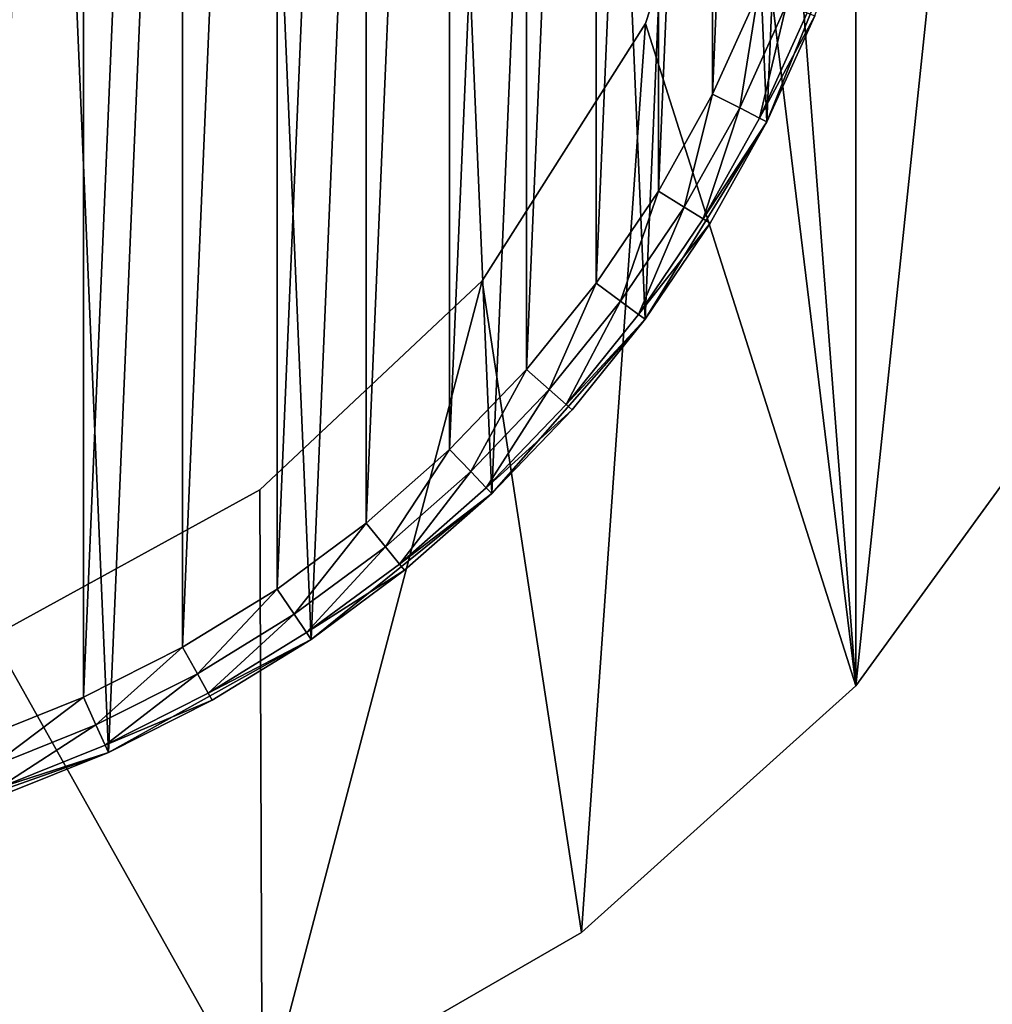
# Model space of a CAD drawing. Extents: x 2 to 356, y -61 to 98.
# Tile 30 of 86: x 262 to 278, y -25 to -8. Entities that reach past the tile are written whole.
import ezdxf

# ---------------------------------------------------------------- set-up
doc = ezdxf.new("R2010")
doc.units = 0
doc.header["$LTSCALE"] = 25.4
doc.layers.get('0').update_dxf_attribs({"color": 13, "linetype": 'CONTINUOUS'})

# ---------------------------------------------------------------- blocks, each defined once
blk = doc.blocks.new('HOTEL-4731-9304_STL')
at = {"color": 252}
mesh = blk.add_polyface(dxfattribs=at)
corners = [(1.773, -60.795, 89.383), (1.873, -60.695, 89.383), (1.773, 60.795, 89.383), (356.202, -60.795, 89.383), (356.102, -60.695, 89.383), (356.102, 60.695, 89.383), (1.873, 60.695, 89.383), (356.202, 60.795, 89.383)]
mesh.append_faces([[corners[k] for k in face] for face in [(0, 1, 2), (1, 3, 4), (4, 3, 5), (2, 6, 7), (6, 2, 1), (7, 5, 3)]], dxfattribs={"vtx0": -1, "vtx1": -1, "color": 252})
mesh.append_faces([[corners[k] for k in face] for face in [(1, 0, 3), (7, 6, 5)]], dxfattribs={"vtx0": -1, "vtx2": -1, "color": 252})
mesh = blk.add_polyface(dxfattribs=at)
corners = [(1.773, 60.795, 254.862), (1.873, 60.695, 254.862), (1.773, -60.795, 254.862), (356.202, 60.795, 254.862), (356.102, 60.695, 254.862), (356.102, -60.695, 254.862), (1.873, -60.695, 254.862), (356.202, -60.795, 254.862)]
mesh.append_faces([[corners[k] for k in face] for face in [(0, 1, 2), (1, 3, 4), (4, 3, 5), (2, 6, 7), (6, 2, 1), (7, 5, 3)]], dxfattribs={"vtx0": -1, "vtx1": -1, "color": 252})
mesh.append_faces([[corners[k] for k in face] for face in [(1, 0, 3), (7, 6, 5)]], dxfattribs={"vtx0": -1, "vtx2": -1, "color": 252})
mesh = blk.add_polyface(dxfattribs=at)
corners = [(2.144, 60.127, 83.531), (2.077, -59.877, 83.531), (2.077, 59.877, 83.531), (2.144, -60.127, 83.531), (2.224, 60.231, 83.531), (2.224, -60.231, 83.531), (2.31, 60.145, 83.531), (2.327, 60.31, 83.531), (355.665, 60.145, 83.531), (2.577, 60.377, 83.531), (355.398, 60.377, 83.531), (355.648, 60.31, 83.531), (355.751, 60.231, 83.531), (355.665, -60.145, 83.531), (2.31, -60.145, 83.531), (2.327, -60.31, 83.531), (2.577, -60.377, 83.531), (355.398, -60.377, 83.531), (355.648, -60.31, 83.531), (355.751, -60.231, 83.531), (355.831, 60.127, 83.531), (355.831, -60.127, 83.531), (355.898, 59.877, 83.531), (355.898, -59.877, 83.531)]
mesh.append_faces([[corners[k] for k in face] for face in [(0, 1, 2), (21, 22, 23)]], dxfattribs={"vtx0": -1, "color": 252})
mesh.append_faces([[corners[k] for k in face] for face in [(1, 0, 3), (3, 4, 5), (6, 7, 8), (8, 12, 13), (5, 14, 15), (14, 5, 6), (15, 13, 16), (16, 13, 17), (17, 13, 18), (18, 13, 19), (19, 20, 21)]], dxfattribs={"vtx0": -1, "vtx1": -1, "color": 252})
mesh.append_faces([[corners[k] for k in face] for face in [(5, 4, 6), (19, 13, 12)]], dxfattribs={"vtx0": -1, "vtx1": -1, "vtx2": -1, "color": 252})
mesh.append_faces([[corners[k] for k in face] for face in [(3, 0, 4), (6, 4, 7), (8, 7, 9), (8, 9, 10), (8, 10, 11), (8, 11, 12), (15, 14, 13), (19, 12, 20), (21, 20, 22)]], dxfattribs={"vtx0": -1, "vtx2": -1, "color": 252})
mesh = blk.add_polyface(dxfattribs=at)
corners = [(2.144, -60.127, 260.714), (2.077, 59.877, 260.714), (2.077, -59.877, 260.714), (2.144, 60.127, 260.714), (2.224, -60.231, 260.714), (2.224, 60.231, 260.714), (2.31, -60.145, 260.714), (2.327, -60.31, 260.714), (355.665, -60.145, 260.714), (2.577, -60.377, 260.714), (355.398, -60.377, 260.714), (355.648, -60.31, 260.714), (355.751, -60.231, 260.714), (355.665, 60.145, 260.714), (2.31, 60.145, 260.714), (2.327, 60.31, 260.714), (2.577, 60.377, 260.714), (355.398, 60.377, 260.714), (355.648, 60.31, 260.714), (355.751, 60.231, 260.714), (355.831, -60.127, 260.714), (355.831, 60.127, 260.714), (355.898, -59.877, 260.714), (355.898, 59.877, 260.714)]
mesh.append_faces([[corners[k] for k in face] for face in [(0, 1, 2), (21, 22, 23)]], dxfattribs={"vtx0": -1, "color": 252})
mesh.append_faces([[corners[k] for k in face] for face in [(1, 0, 3), (3, 4, 5), (6, 7, 8), (8, 12, 13), (5, 14, 15), (14, 5, 6), (15, 13, 16), (16, 13, 17), (17, 13, 18), (18, 13, 19), (19, 20, 21)]], dxfattribs={"vtx0": -1, "vtx1": -1, "color": 252})
mesh.append_faces([[corners[k] for k in face] for face in [(5, 4, 6), (19, 13, 12)]], dxfattribs={"vtx0": -1, "vtx1": -1, "vtx2": -1, "color": 252})
mesh.append_faces([[corners[k] for k in face] for face in [(3, 0, 4), (6, 4, 7), (8, 7, 9), (8, 9, 10), (8, 10, 11), (8, 11, 12), (15, 14, 13), (19, 12, 20), (21, 20, 22)]], dxfattribs={"vtx0": -1, "vtx2": -1, "color": 252})
at = {"color": 0}
mesh = blk.add_polyface(dxfattribs=at)
corners = [(226.407, -8.961, 114.832), (225.146, 3.031, 114.832), (225.146, -3.031, 114.832), (226.407, 8.961, 114.832), (228.873, -14.5, 114.832), (228.873, 14.5, 114.832), (232.436, -19.405, 114.832), (232.436, 19.405, 114.832), (234.342, -3.748, 114.832), (236.942, -23.461, 114.832), (234.027, 1.256, 114.832), (235.891, -8.516, 114.832), (238.577, -12.748, 114.832), (242.192, -26.493, 114.832), (242.232, -16.18, 114.832), (247.958, -28.366, 114.832), (246.625, -18.596, 114.832), (251.481, -19.842, 114.832), (253.987, -29, 114.832), (253.987, -20, 114.832), (260.017, -28.366, 114.832), (256.494, -19.842, 114.832), (261.35, -18.596, 114.832), (265.783, -26.493, 114.832), (265.743, -16.18, 114.832), (269.398, -12.748, 114.832), (271.033, -23.461, 114.832), (272.084, -8.516, 114.832), (275.539, -19.405, 114.832), (273.633, -3.748, 114.832), (273.948, 1.256, 114.832), (236.942, 23.461, 114.832), (234.966, 6.18, 114.832), (237.101, 10.717, 114.832), (242.192, 26.493, 114.832), (240.296, 14.579, 114.832), (244.352, 17.526, 114.832), (247.958, 28.366, 114.832), (249.014, 19.372, 114.832), (253.987, 29, 114.832), (253.987, 20, 114.832), (258.961, 19.372, 114.832), (260.017, 28.366, 114.832), (263.622, 17.526, 114.832), (265.783, 26.493, 114.832), (267.678, 14.579, 114.832), (271.033, 23.461, 114.832), (270.874, 10.717, 114.832), (273.008, 6.18, 114.832), (275.539, 19.405, 114.832), (279.102, -14.5, 114.832), (279.102, 14.5, 114.832), (281.568, -8.961, 114.832), (281.568, 8.961, 114.832), (282.828, -3.031, 114.832), (282.828, 3.031, 114.832)]
mesh.append_faces([[corners[k] for k in face] for face in [(0, 1, 2), (53, 54, 55)]], dxfattribs={"vtx0": -1, "color": 0})
mesh.append_faces([[corners[k] for k in face] for face in [(1, 0, 3), (3, 4, 5), (5, 6, 7), (8, 9, 11), (11, 9, 12), (12, 13, 14), (14, 15, 16), (16, 15, 17), (17, 18, 19), (19, 20, 21), (21, 20, 22), (22, 23, 24), (24, 23, 25), (25, 26, 27), (27, 28, 29), (29, 28, 30), (31, 33, 34), (34, 36, 37), (37, 38, 39), (39, 41, 42), (42, 43, 44), (44, 45, 46), (46, 48, 49), (49, 50, 51), (51, 52, 53)]], dxfattribs={"vtx0": -1, "vtx1": -1, "color": 0})
mesh.append_faces([[corners[k] for k in face] for face in [(7, 6, 8), (49, 30, 28)]], dxfattribs={"vtx0": -1, "vtx1": -1, "vtx2": -1, "color": 0})
mesh.append_faces([[corners[k] for k in face] for face in [(3, 0, 4), (5, 4, 6), (8, 6, 9), (7, 8, 10), (12, 9, 13), (14, 13, 15), (17, 15, 18), (19, 18, 20), (22, 20, 23), (25, 23, 26), (27, 26, 28), (10, 31, 7), (31, 10, 32), (31, 32, 33), (34, 33, 35), (34, 35, 36), (37, 36, 38), (39, 38, 40), (39, 40, 41), (42, 41, 43), (44, 43, 45), (46, 45, 47), (46, 47, 48), (49, 48, 30), (49, 28, 50), (51, 50, 52), (53, 52, 54)]], dxfattribs={"vtx0": -1, "vtx2": -1, "color": 0})
mesh = blk.add_polyface(dxfattribs=at)
corners = [(260.017, 28.366, 113.832), (255.06, 25.325, 113.832), (255.06, 28.98, 113.832), (258.961, 19.372, 113.832), (263.622, 17.526, 113.832), (265.783, 26.493, 113.832), (267.678, 14.579, 113.832), (271.033, 23.461, 113.832), (270.874, 10.717, 113.832), (273.008, 6.18, 113.832), (275.539, 19.405, 113.832), (273.948, 1.256, 113.832), (253.987, -20, 113.832), (252.915, -25.325, 113.832), (251.481, -19.842, 113.832), (255.06, -25.325, 113.832), (256.494, -19.842, 113.832), (255.06, -28.98, 113.832), (260.017, -28.366, 113.832), (261.35, -18.596, 113.832), (265.783, -26.493, 113.832), (265.743, -16.18, 113.832), (269.398, -12.748, 113.832), (271.033, -23.461, 113.832), (272.084, -8.516, 113.832), (275.539, -19.405, 113.832), (273.633, -3.748, 113.832), (279.102, 14.5, 113.832), (279.102, -14.5, 113.832), (281.568, 8.961, 113.832), (281.568, -8.961, 113.832), (282.828, 3.031, 113.832), (282.828, -3.031, 113.832), (226.407, 8.961, 113.832), (225.146, -3.031, 113.832), (225.146, 3.031, 113.832), (226.407, -8.961, 113.832), (228.873, 14.5, 113.832), (228.873, -14.5, 113.832), (232.436, 19.405, 113.832), (232.436, -19.405, 113.832), (234.027, 1.256, 113.832), (236.942, 23.461, 113.832), (234.966, 6.18, 113.832), (237.101, 10.717, 113.832), (242.192, 26.493, 113.832), (240.296, 14.579, 113.832), (244.352, 17.526, 113.832), (247.958, 28.366, 113.832), (249.014, 19.372, 113.832), (252.915, 28.98, 113.832), (252.915, 25.325, 113.832), (253.987, 20, 113.832), (234.342, -3.748, 113.832), (236.942, -23.461, 113.832), (235.891, -8.516, 113.832), (238.577, -12.748, 113.832), (242.192, -26.493, 113.832), (242.232, -16.18, 113.832), (247.958, -28.366, 113.832), (246.625, -18.596, 113.832), (252.915, -28.98, 113.832)]
mesh.append_faces([[corners[k] for k in face] for face in [(0, 1, 2), (30, 31, 32), (33, 34, 35)]], dxfattribs={"vtx0": -1, "color": 0})
mesh.append_faces([[corners[k] for k in face] for face in [(3, 0, 4), (4, 5, 6), (6, 7, 8), (8, 7, 9), (9, 10, 11), (12, 13, 14), (13, 12, 15), (15, 16, 17), (17, 16, 18), (18, 19, 20), (20, 22, 23), (23, 24, 25), (25, 27, 28), (28, 29, 30), (34, 33, 36), (36, 37, 38), (38, 39, 40), (41, 42, 43), (43, 42, 44), (44, 45, 46), (46, 45, 47), (47, 48, 49), (49, 51, 52), (52, 1, 3), (40, 53, 54), (53, 40, 41), (54, 56, 57), (57, 58, 59), (59, 14, 61), (61, 14, 13)]], dxfattribs={"vtx0": -1, "vtx1": -1, "color": 0})
mesh.append_faces([[corners[k] for k in face] for face in [(1, 0, 3), (25, 11, 10), (40, 39, 41)]], dxfattribs={"vtx0": -1, "vtx1": -1, "vtx2": -1, "color": 0})
mesh.append_faces([[corners[k] for k in face] for face in [(4, 0, 5), (6, 5, 7), (9, 7, 10), (15, 12, 16), (18, 16, 19), (20, 19, 21), (20, 21, 22), (23, 22, 24), (25, 24, 26), (25, 26, 11), (25, 10, 27), (28, 27, 29), (30, 29, 31), (36, 33, 37), (38, 37, 39), (41, 39, 42), (44, 42, 45), (47, 45, 48), (49, 48, 50), (49, 50, 51), (52, 51, 1), (54, 53, 55), (54, 55, 56), (57, 56, 58), (59, 58, 60), (59, 60, 14)]], dxfattribs={"vtx0": -1, "vtx2": -1, "color": 0})
at = {"color": 8}
mesh = blk.add_polyface(dxfattribs=at)
corners = [(231.67, -2.858, 112.601), (231.992, 4.74, 112.601), (231.508, 0.955, 112.601), (232.474, -6.589, 112.601), (233.11, 8.389, 112.601), (233.896, -10.13, 112.601), (234.828, 11.797, 112.601), (235.897, -13.379, 112.601), (237.097, 14.865, 112.601), (238.419, -16.244, 112.601), (239.852, 17.506, 112.601), (241.388, -18.641, 112.601), (243.014, 19.643, 112.601), (244.72, -20.503, 112.601), (246.492, 21.215, 112.601), (248.318, -21.774, 112.601), (250.185, 22.176, 112.601), (252.079, -22.419, 112.601), (253.987, 22.5, 112.601), (253.987, -22.5, 112.601), (255.895, -22.419, 112.601), (257.79, 22.176, 112.601), (259.657, -21.774, 112.601), (261.483, 21.215, 112.601), (263.255, -20.503, 112.601), (264.96, 19.643, 112.601), (266.587, -18.641, 112.601), (268.122, 17.506, 112.601), (269.556, -16.244, 112.601), (270.877, 14.865, 112.601), (272.077, -13.379, 112.601), (273.147, 11.797, 112.601), (274.078, -10.13, 112.601), (274.865, 8.389, 112.601), (275.501, -6.589, 112.601), (275.982, 4.74, 112.601), (276.305, -2.858, 112.601), (276.467, 0.955, 112.601)]
mesh.append_faces([[corners[k] for k in face] for face in [(0, 1, 2), (35, 36, 37)]], dxfattribs={"vtx0": -1, "color": 8})
mesh.append_faces([[corners[k] for k in face] for face in [(1, 3, 4), (4, 5, 6), (6, 7, 8), (8, 9, 10), (10, 11, 12), (12, 13, 14), (14, 15, 16), (16, 17, 18), (18, 20, 21), (21, 22, 23), (23, 24, 25), (25, 26, 27), (27, 28, 29), (29, 30, 31), (31, 32, 33), (33, 34, 35)]], dxfattribs={"vtx0": -1, "vtx1": -1, "color": 8})
mesh.append_faces([[corners[k] for k in face] for face in [(1, 0, 3), (4, 3, 5), (6, 5, 7), (8, 7, 9), (10, 9, 11), (12, 11, 13), (14, 13, 15), (16, 15, 17), (18, 17, 19), (18, 19, 20), (21, 20, 22), (23, 22, 24), (25, 24, 26), (27, 26, 28), (29, 28, 30), (31, 30, 32), (33, 32, 34), (35, 34, 36)]], dxfattribs={"vtx0": -1, "vtx2": -1, "color": 8})
mesh = blk.add_polyface(dxfattribs=at)
corners = [(232.661, 2.731, 82.601), (232.507, -0.912, 82.601), (232.507, 0.912, 82.601), (232.661, -2.731, 82.601), (232.97, 4.53, 82.601), (232.97, -4.53, 82.601), (233.43, 6.296, 82.601), (233.43, -6.296, 82.601), (234.038, 8.016, 82.601), (234.038, -8.016, 82.601), (234.789, 9.679, 82.601), (234.789, -9.679, 82.601), (235.679, 11.273, 82.601), (235.679, -11.273, 82.601), (236.701, 12.785, 82.601), (236.701, -12.785, 82.601), (237.848, 14.205, 82.601), (237.848, -14.205, 82.601), (239.111, 15.522, 82.601), (239.111, -15.522, 82.601), (240.481, 16.728, 82.601), (240.481, -16.728, 82.601), (241.948, 17.813, 82.601), (241.948, -17.813, 82.601), (243.502, 18.77, 82.601), (243.502, -18.77, 82.601), (245.131, 19.591, 82.601), (245.131, -19.591, 82.601), (246.825, 20.272, 82.601), (246.825, -20.272, 82.601), (248.57, 20.806, 82.601), (248.57, -20.806, 82.601), (250.354, 21.191, 82.601), (250.354, -21.191, 82.601), (252.164, 21.423, 82.601), (252.164, -21.423, 82.601), (253.987, 21.5, 82.601), (253.987, -21.5, 82.601), (255.811, 21.423, 82.601), (255.811, -21.423, 82.601), (257.621, 21.191, 82.601), (257.621, -21.191, 82.601), (259.405, 20.806, 82.601), (259.405, -20.806, 82.601), (261.15, 20.272, 82.601), (261.15, -20.272, 82.601), (262.843, 19.591, 82.601), (262.843, -19.591, 82.601), (264.473, 18.77, 82.601), (264.473, -18.77, 82.601), (266.027, 17.813, 82.601), (266.027, -17.813, 82.601), (267.494, 16.728, 82.601), (267.494, -16.728, 82.601), (268.864, 15.522, 82.601), (268.864, -15.522, 82.601), (270.127, 14.205, 82.601), (270.127, -14.205, 82.601), (271.273, 12.785, 82.601), (271.273, -12.785, 82.601), (272.295, 11.273, 82.601), (272.295, -11.273, 82.601), (273.185, 9.679, 82.601), (273.185, -9.679, 82.601), (273.937, 8.016, 82.601), (273.937, -8.016, 82.601), (274.545, 6.296, 82.601), (274.545, -6.296, 82.601), (275.005, 4.53, 82.601), (275.005, -4.53, 82.601), (275.313, 2.731, 82.601), (275.313, -2.731, 82.601), (275.468, 0.912, 82.601), (275.468, -0.912, 82.601)]
mesh.append_faces([[corners[k] for k in face] for face in [(0, 1, 2), (71, 72, 73)]], dxfattribs={"vtx0": -1, "color": 8})
mesh.append_faces([[corners[k] for k in face] for face in [(1, 0, 3), (3, 4, 5), (5, 6, 7), (7, 8, 9), (9, 10, 11), (11, 12, 13), (13, 14, 15), (15, 16, 17), (17, 18, 19), (19, 20, 21), (21, 22, 23), (23, 24, 25), (25, 26, 27), (27, 28, 29), (29, 30, 31), (31, 32, 33), (33, 34, 35), (35, 36, 37), (37, 38, 39), (39, 40, 41), (41, 42, 43), (43, 44, 45), (45, 46, 47), (47, 48, 49), (49, 50, 51), (51, 52, 53), (53, 54, 55), (55, 56, 57), (57, 58, 59), (59, 60, 61), (61, 62, 63), (63, 64, 65), (65, 66, 67), (67, 68, 69), (69, 70, 71)]], dxfattribs={"vtx0": -1, "vtx1": -1, "color": 8})
mesh.append_faces([[corners[k] for k in face] for face in [(3, 0, 4), (5, 4, 6), (7, 6, 8), (9, 8, 10), (11, 10, 12), (13, 12, 14), (15, 14, 16), (17, 16, 18), (19, 18, 20), (21, 20, 22), (23, 22, 24), (25, 24, 26), (27, 26, 28), (29, 28, 30), (31, 30, 32), (33, 32, 34), (35, 34, 36), (37, 36, 38), (39, 38, 40), (41, 40, 42), (43, 42, 44), (45, 44, 46), (47, 46, 48), (49, 48, 50), (51, 50, 52), (53, 52, 54), (55, 54, 56), (57, 56, 58), (59, 58, 60), (61, 60, 62), (63, 62, 64), (65, 64, 66), (67, 66, 68), (69, 68, 70), (71, 70, 72)]], dxfattribs={"vtx0": -1, "vtx2": -1, "color": 8})
at = {"color": 0}
mesh = blk.add_polyface(dxfattribs=at)
corners = [(273.633, -3.748, 114.832), (272.084, -8.516, 113.832), (272.084, -8.516, 114.832), (273.633, -3.748, 113.832)]
mesh.append_faces([[corners[k] for k in face] for face in [(0, 1, 2), (1, 0, 3)]], dxfattribs={"vtx0": -1, "color": 0})
at = {"color": 8}
mesh = blk.add_polyface(dxfattribs=at)
corners = [(275.501, -6.589, 112.601), (274.078, -10.13, 112.601), (274.865, -8.389, 83.601)]
mesh.append_faces([[corners[k] for k in face] for face in [(0, 1, 2)]], dxfattribs={"color": 8})
mesh = blk.add_polyface(dxfattribs=at)
corners = [(273.937, -8.016, 82.601), (273.632, -9.904, 82.735), (273.185, -9.679, 82.601), (274.401, -8.203, 82.735)]
mesh.append_faces([[corners[k] for k in face] for face in [(0, 1, 2), (1, 0, 3)]], dxfattribs={"vtx0": -1, "color": 8})
mesh = blk.add_polyface(dxfattribs=at)
corners = [(274.401, -8.203, 82.735), (273.959, -10.069, 83.101), (273.632, -9.904, 82.735), (274.741, -8.339, 83.101)]
mesh.append_faces([[corners[k] for k in face] for face in [(0, 1, 2), (1, 0, 3)]], dxfattribs={"vtx0": -1, "color": 8})
mesh = blk.add_polyface(dxfattribs=at)
corners = [(273.959, -10.069, 83.101), (274.865, -8.389, 83.601), (274.078, -10.13, 83.601), (274.741, -8.339, 83.101)]
mesh.append_faces([[corners[k] for k in face] for face in [(0, 1, 2), (1, 0, 3)]], dxfattribs={"vtx0": -1, "color": 8})
mesh = blk.add_polyface(dxfattribs=at)
corners = [(274.865, -8.389, 83.601), (274.078, -10.13, 112.601), (274.078, -10.13, 83.601)]
mesh.append_faces([[corners[k] for k in face] for face in [(0, 1, 2)]], dxfattribs={"color": 8})
at = {"color": 0}
mesh = blk.add_polyface(dxfattribs=at)
corners = [(272.084, -8.516, 114.832), (269.398, -12.748, 113.832), (269.398, -12.748, 114.832), (272.084, -8.516, 113.832)]
mesh.append_faces([[corners[k] for k in face] for face in [(0, 1, 2), (1, 0, 3)]], dxfattribs={"vtx0": -1, "color": 0})
at = {"color": 8}
mesh = blk.add_polyface(dxfattribs=at)
corners = [(273.185, -9.679, 82.601), (272.721, -11.535, 82.735), (272.295, -11.273, 82.601), (273.632, -9.904, 82.735)]
mesh.append_faces([[corners[k] for k in face] for face in [(0, 1, 2), (1, 0, 3)]], dxfattribs={"vtx0": -1, "color": 8})
mesh = blk.add_polyface(dxfattribs=at)
corners = [(273.632, -9.904, 82.735), (273.033, -11.727, 83.101), (272.721, -11.535, 82.735), (273.959, -10.069, 83.101)]
mesh.append_faces([[corners[k] for k in face] for face in [(0, 1, 2), (1, 0, 3)]], dxfattribs={"vtx0": -1, "color": 8})
mesh = blk.add_polyface(dxfattribs=at)
corners = [(274.078, -10.13, 112.601), (272.077, -13.379, 112.601), (273.147, -11.797, 83.601)]
mesh.append_faces([[corners[k] for k in face] for face in [(0, 1, 2)]], dxfattribs={"color": 8})
mesh = blk.add_polyface(dxfattribs=at)
corners = [(273.033, -11.727, 83.101), (274.078, -10.13, 83.601), (273.147, -11.797, 83.601), (273.959, -10.069, 83.101)]
mesh.append_faces([[corners[k] for k in face] for face in [(0, 1, 2), (1, 0, 3)]], dxfattribs={"vtx0": -1, "color": 8})
mesh = blk.add_polyface(dxfattribs=at)
corners = [(274.078, -10.13, 112.601), (273.147, -11.797, 83.601), (274.078, -10.13, 83.601)]
mesh.append_faces([[corners[k] for k in face] for face in [(0, 1, 2)]], dxfattribs={"color": 8})
mesh = blk.add_polyface(dxfattribs=at)
corners = [(272.295, -11.273, 82.601), (271.675, -13.082, 82.735), (271.273, -12.785, 82.601), (272.721, -11.535, 82.735)]
mesh.append_faces([[corners[k] for k in face] for face in [(0, 1, 2), (1, 0, 3)]], dxfattribs={"vtx0": -1, "color": 8})
mesh = blk.add_polyface(dxfattribs=at)
corners = [(272.721, -11.535, 82.735), (271.97, -13.3, 83.101), (271.675, -13.082, 82.735), (273.033, -11.727, 83.101)]
mesh.append_faces([[corners[k] for k in face] for face in [(0, 1, 2), (1, 0, 3)]], dxfattribs={"vtx0": -1, "color": 8})
mesh = blk.add_polyface(dxfattribs=at)
corners = [(271.97, -13.3, 83.101), (273.147, -11.797, 83.601), (272.077, -13.379, 83.601), (273.033, -11.727, 83.101)]
mesh.append_faces([[corners[k] for k in face] for face in [(0, 1, 2), (1, 0, 3)]], dxfattribs={"vtx0": -1, "color": 8})
mesh = blk.add_polyface(dxfattribs=at)
corners = [(273.147, -11.797, 83.601), (272.077, -13.379, 112.601), (272.077, -13.379, 83.601)]
mesh.append_faces([[corners[k] for k in face] for face in [(0, 1, 2)]], dxfattribs={"color": 8})
at = {"color": 0}
mesh = blk.add_polyface(dxfattribs=at)
corners = [(265.743, -16.18, 114.832), (269.398, -12.748, 113.832), (265.743, -16.18, 113.832), (269.398, -12.748, 114.832)]
mesh.append_faces([[corners[k] for k in face] for face in [(0, 1, 2), (1, 0, 3)]], dxfattribs={"vtx0": -1, "color": 0})
at = {"color": 8}
mesh = blk.add_polyface(dxfattribs=at)
corners = [(271.273, -12.785, 82.601), (270.502, -14.535, 82.735), (270.127, -14.205, 82.601), (271.675, -13.082, 82.735)]
mesh.append_faces([[corners[k] for k in face] for face in [(0, 1, 2), (1, 0, 3)]], dxfattribs={"vtx0": -1, "color": 8})
mesh = blk.add_polyface(dxfattribs=at)
corners = [(271.675, -13.082, 82.735), (270.777, -14.777, 83.101), (270.502, -14.535, 82.735), (271.97, -13.3, 83.101)]
mesh.append_faces([[corners[k] for k in face] for face in [(0, 1, 2), (1, 0, 3)]], dxfattribs={"vtx0": -1, "color": 8})
mesh = blk.add_polyface(dxfattribs=at)
corners = [(272.077, -13.379, 112.601), (269.556, -16.244, 112.601), (270.877, -14.865, 83.601)]
mesh.append_faces([[corners[k] for k in face] for face in [(0, 1, 2)]], dxfattribs={"color": 8})
mesh = blk.add_polyface(dxfattribs=at)
corners = [(270.777, -14.777, 83.101), (272.077, -13.379, 83.601), (270.877, -14.865, 83.601), (271.97, -13.3, 83.101)]
mesh.append_faces([[corners[k] for k in face] for face in [(0, 1, 2), (1, 0, 3)]], dxfattribs={"vtx0": -1, "color": 8})
mesh = blk.add_polyface(dxfattribs=at)
corners = [(272.077, -13.379, 112.601), (270.877, -14.865, 83.601), (272.077, -13.379, 83.601)]
mesh.append_faces([[corners[k] for k in face] for face in [(0, 1, 2)]], dxfattribs={"color": 8})
mesh = blk.add_polyface(dxfattribs=at)
corners = [(270.127, -14.205, 82.601), (269.21, -15.883, 82.735), (268.864, -15.522, 82.601), (270.502, -14.535, 82.735)]
mesh.append_faces([[corners[k] for k in face] for face in [(0, 1, 2), (1, 0, 3)]], dxfattribs={"vtx0": -1, "color": 8})
mesh = blk.add_polyface(dxfattribs=at)
corners = [(270.502, -14.535, 82.735), (269.463, -16.147, 83.101), (269.21, -15.883, 82.735), (270.777, -14.777, 83.101)]
mesh.append_faces([[corners[k] for k in face] for face in [(0, 1, 2), (1, 0, 3)]], dxfattribs={"vtx0": -1, "color": 8})
at = {"color": 0}
mesh = blk.add_polyface(dxfattribs=at)
corners = [(279.102, -14.5, 113.832), (275.539, -19.405, 114.832), (275.539, -19.405, 113.832), (279.102, -14.5, 114.832)]
mesh.append_faces([[corners[k] for k in face] for face in [(0, 1, 2), (1, 0, 3)]], dxfattribs={"vtx0": -1, "color": 0})
at = {"color": 8}
mesh = blk.add_polyface(dxfattribs=at)
corners = [(269.463, -16.147, 83.101), (270.877, -14.865, 83.601), (269.556, -16.244, 83.601), (270.777, -14.777, 83.101)]
mesh.append_faces([[corners[k] for k in face] for face in [(0, 1, 2), (1, 0, 3)]], dxfattribs={"vtx0": -1, "color": 8})
mesh = blk.add_polyface(dxfattribs=at)
corners = [(270.877, -14.865, 83.601), (269.556, -16.244, 112.601), (269.556, -16.244, 83.601)]
mesh.append_faces([[corners[k] for k in face] for face in [(0, 1, 2)]], dxfattribs={"color": 8})
mesh = blk.add_polyface(dxfattribs=at)
corners = [(268.864, -15.522, 82.601), (267.808, -17.117, 82.735), (267.494, -16.728, 82.601), (269.21, -15.883, 82.735)]
mesh.append_faces([[corners[k] for k in face] for face in [(0, 1, 2), (1, 0, 3)]], dxfattribs={"vtx0": -1, "color": 8})
mesh = blk.add_polyface(dxfattribs=at)
corners = [(269.21, -15.883, 82.735), (268.038, -17.402, 83.101), (267.808, -17.117, 82.735), (269.463, -16.147, 83.101)]
mesh.append_faces([[corners[k] for k in face] for face in [(0, 1, 2), (1, 0, 3)]], dxfattribs={"vtx0": -1, "color": 8})
at = {"color": 0}
mesh = blk.add_polyface(dxfattribs=at)
corners = [(261.35, -18.596, 114.832), (265.743, -16.18, 113.832), (261.35, -18.596, 113.832), (265.743, -16.18, 114.832)]
mesh.append_faces([[corners[k] for k in face] for face in [(0, 1, 2), (1, 0, 3)]], dxfattribs={"vtx0": -1, "color": 0})
at = {"color": 8}
mesh = blk.add_polyface(dxfattribs=at)
corners = [(269.556, -16.244, 83.601), (268.038, -17.402, 83.101), (269.463, -16.147, 83.101), (268.122, -17.506, 83.601)]
mesh.append_faces([[corners[k] for k in face] for face in [(0, 1, 2), (1, 0, 3)]], dxfattribs={"vtx0": -1, "color": 8})
mesh = blk.add_polyface(dxfattribs=at)
corners = [(266.587, -18.641, 112.601), (268.122, -17.506, 83.601), (269.556, -16.244, 112.601)]
mesh.append_faces([[corners[k] for k in face] for face in [(0, 1, 2)]], dxfattribs={"color": 8})
mesh = blk.add_polyface(dxfattribs=at)
corners = [(269.556, -16.244, 112.601), (268.122, -17.506, 83.601), (269.556, -16.244, 83.601)]
mesh.append_faces([[corners[k] for k in face] for face in [(0, 1, 2)]], dxfattribs={"color": 8})
mesh = blk.add_polyface(dxfattribs=at)
corners = [(267.494, -16.728, 82.601), (266.307, -18.227, 82.735), (266.027, -17.813, 82.601), (267.808, -17.117, 82.735)]
mesh.append_faces([[corners[k] for k in face] for face in [(0, 1, 2), (1, 0, 3)]], dxfattribs={"vtx0": -1, "color": 8})
mesh = blk.add_polyface(dxfattribs=at)
corners = [(267.808, -17.117, 82.735), (266.512, -18.53, 83.101), (266.307, -18.227, 82.735), (268.038, -17.402, 83.101)]
mesh.append_faces([[corners[k] for k in face] for face in [(0, 1, 2), (1, 0, 3)]], dxfattribs={"vtx0": -1, "color": 8})
mesh = blk.add_polyface(dxfattribs=at)
corners = [(268.122, -17.506, 83.601), (266.512, -18.53, 83.101), (268.038, -17.402, 83.101), (266.587, -18.641, 83.601)]
mesh.append_faces([[corners[k] for k in face] for face in [(0, 1, 2), (1, 0, 3)]], dxfattribs={"vtx0": -1, "color": 8})
mesh = blk.add_polyface(dxfattribs=at)
corners = [(266.587, -18.641, 112.601), (266.587, -18.641, 83.601), (268.122, -17.506, 83.601)]
mesh.append_faces([[corners[k] for k in face] for face in [(0, 1, 2)]], dxfattribs={"color": 8})
mesh = blk.add_polyface(dxfattribs=at)
corners = [(266.027, -17.813, 82.601), (264.717, -19.206, 82.735), (264.473, -18.77, 82.601), (266.307, -18.227, 82.735)]
mesh.append_faces([[corners[k] for k in face] for face in [(0, 1, 2), (1, 0, 3)]], dxfattribs={"vtx0": -1, "color": 8})
mesh = blk.add_polyface(dxfattribs=at)
corners = [(266.307, -18.227, 82.735), (264.895, -19.526, 83.101), (264.717, -19.206, 82.735), (266.512, -18.53, 83.101)]
mesh.append_faces([[corners[k] for k in face] for face in [(0, 1, 2), (1, 0, 3)]], dxfattribs={"vtx0": -1, "color": 8})
mesh = blk.add_polyface(dxfattribs=at)
corners = [(266.587, -18.641, 83.601), (264.895, -19.526, 83.101), (266.512, -18.53, 83.101), (264.96, -19.643, 83.601)]
mesh.append_faces([[corners[k] for k in face] for face in [(0, 1, 2), (1, 0, 3)]], dxfattribs={"vtx0": -1, "color": 8})
mesh = blk.add_polyface(dxfattribs=at)
corners = [(264.473, -18.77, 82.601), (263.049, -20.047, 82.735), (262.843, -19.591, 82.601), (264.717, -19.206, 82.735)]
mesh.append_faces([[corners[k] for k in face] for face in [(0, 1, 2), (1, 0, 3)]], dxfattribs={"vtx0": -1, "color": 8})
mesh = blk.add_polyface(dxfattribs=at)
corners = [(263.255, -20.503, 112.601), (264.96, -19.643, 83.601), (266.587, -18.641, 112.601)]
mesh.append_faces([[corners[k] for k in face] for face in [(0, 1, 2)]], dxfattribs={"color": 8})
mesh = blk.add_polyface(dxfattribs=at)
corners = [(266.587, -18.641, 112.601), (264.96, -19.643, 83.601), (266.587, -18.641, 83.601)]
mesh.append_faces([[corners[k] for k in face] for face in [(0, 1, 2)]], dxfattribs={"color": 8})
mesh = blk.add_polyface(dxfattribs=at)
corners = [(264.717, -19.206, 82.735), (263.2, -20.381, 83.101), (263.049, -20.047, 82.735), (264.895, -19.526, 83.101)]
mesh.append_faces([[corners[k] for k in face] for face in [(0, 1, 2), (1, 0, 3)]], dxfattribs={"vtx0": -1, "color": 8})
at = {"color": 0}
mesh = blk.add_polyface(dxfattribs=at)
corners = [(275.539, -19.405, 114.832), (271.033, -23.461, 113.832), (275.539, -19.405, 113.832), (271.033, -23.461, 114.832)]
mesh.append_faces([[corners[k] for k in face] for face in [(0, 1, 2), (1, 0, 3)]], dxfattribs={"vtx0": -1, "color": 0})
at = {"color": 8}
mesh = blk.add_polyface(dxfattribs=at)
corners = [(264.96, -19.643, 83.601), (263.2, -20.381, 83.101), (264.895, -19.526, 83.101), (263.255, -20.503, 83.601)]
mesh.append_faces([[corners[k] for k in face] for face in [(0, 1, 2), (1, 0, 3)]], dxfattribs={"vtx0": -1, "color": 8})
mesh = blk.add_polyface(dxfattribs=at)
corners = [(262.843, -19.591, 82.601), (261.316, -20.743, 82.735), (261.15, -20.272, 82.601), (263.049, -20.047, 82.735)]
mesh.append_faces([[corners[k] for k in face] for face in [(0, 1, 2), (1, 0, 3)]], dxfattribs={"vtx0": -1, "color": 8})
mesh = blk.add_polyface(dxfattribs=at)
corners = [(263.255, -20.503, 112.601), (263.255, -20.503, 83.601), (264.96, -19.643, 83.601)]
mesh.append_faces([[corners[k] for k in face] for face in [(0, 1, 2)]], dxfattribs={"color": 8})
mesh = blk.add_polyface(dxfattribs=at)
corners = [(263.049, -20.047, 82.735), (261.438, -21.088, 83.101), (261.316, -20.743, 82.735), (263.2, -20.381, 83.101)]
mesh.append_faces([[corners[k] for k in face] for face in [(0, 1, 2), (1, 0, 3)]], dxfattribs={"vtx0": -1, "color": 8})
mesh = blk.add_polyface(dxfattribs=at)
corners = [(263.255, -20.503, 83.601), (261.438, -21.088, 83.101), (263.2, -20.381, 83.101), (261.483, -21.215, 83.601)]
mesh.append_faces([[corners[k] for k in face] for face in [(0, 1, 2), (1, 0, 3)]], dxfattribs={"vtx0": -1, "color": 8})
mesh = blk.add_polyface(dxfattribs=at)
corners = [(259.657, -21.774, 112.601), (261.483, -21.215, 83.601), (263.255, -20.503, 112.601)]
mesh.append_faces([[corners[k] for k in face] for face in [(0, 1, 2)]], dxfattribs={"color": 8})
mesh = blk.add_polyface(dxfattribs=at)
corners = [(263.255, -20.503, 112.601), (261.483, -21.215, 83.601), (263.255, -20.503, 83.601)]
mesh.append_faces([[corners[k] for k in face] for face in [(0, 1, 2)]], dxfattribs={"color": 8})
at = {"color": 0}
mesh = blk.add_polyface(dxfattribs=at)
corners = [(271.033, -23.461, 114.832), (265.783, -26.493, 113.832), (271.033, -23.461, 113.832), (265.783, -26.493, 114.832)]
mesh.append_faces([[corners[k] for k in face] for face in [(0, 1, 2), (1, 0, 3)]], dxfattribs={"vtx0": -1, "color": 0})

msp = doc.modelspace()

# ---------------------------------------------------------------- block references
at = {"color": 0}
msp.add_blockref('HOTEL-4731-9304_STL', (0, 0), dxfattribs=at)

doc.saveas('drawing.dxf')
